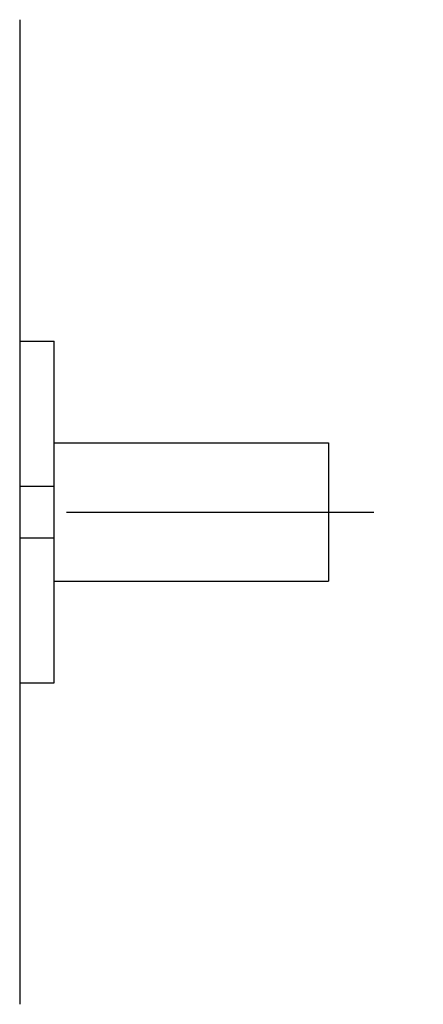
# Model space of a CAD drawing. Extents: x -4.5 to 45.4, y 2.1 to 24.3.
# Tile 4 of 4: x 35.4 to 36.3, y 21.3 to 23.5. Entities that reach past the tile are written whole.
import ezdxf

# ---------------------------------------------------------------- set-up
doc = ezdxf.new("R2010")
doc.units = 0
doc.header["$LTSCALE"] = 1.87
doc.header["$MEASUREMENT"] = 0
doc.linetypes.add('CENTER', pattern=[0.6, 0.375, -0.075, 0.075, -0.075])
doc.layers.get('0').update_dxf_attribs({"linetype": 'CONTINUOUS'})

msp = doc.modelspace()

# ---------------------------------------------------------------- linework, layer by layer
for p, q in [((35.3989, 23.5102), (35.3989, 21.2661)), ((35.3989, 22.7774), (35.4772, 22.7774)), ((35.4772, 21.9989), (35.4772, 22.7774)), ((35.4772, 22.5456), (36.1034, 22.5456)), ((36.1034, 22.5456), (36.1034, 22.2306)), ((35.3989, 22.4472), (35.4772, 22.4472)), ((35.3989, 22.3291), (35.4772, 22.3291)), ((35.4772, 22.2306), (36.1034, 22.2306)), ((35.3989, 21.9989), (35.4772, 21.9989))]:
    msp.add_line(p, q)
at = {"color": 2, "linetype": 'CENTER'}
msp.add_line((8.5776, 22.3881), (36.3199, 22.3881), dxfattribs=at)

doc.saveas('drawing.dxf')
